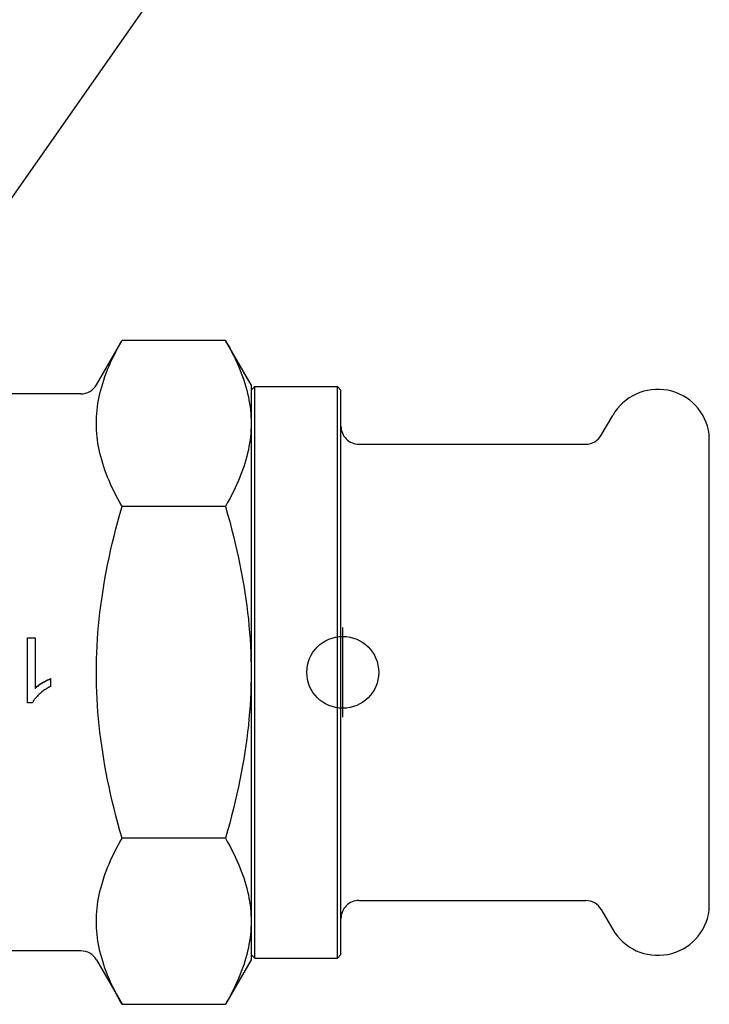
# Model space of a CAD drawing. Header units: millimetres. Extents: x -48 to 3548, y -17 to 396.
# Tile 12 of 26: x 238 to 277, y 155 to 210. Entities that reach past the tile are written whole.
import ezdxf

# ---------------------------------------------------------------- set-up
doc = ezdxf.new("R2010")
doc.units = ezdxf.units.MM
doc.layers.add('DETAIL', color=2, linetype='Continuous')
doc.layers.add('ORIGIN', color=6, linetype='Continuous')

msp = doc.modelspace()

# ---------------------------------------------------------------- linework, layer by layer
at = {"layer": 'DETAIL'}
for p, q in [((235.921, 196.763), (246.794, 212.292)), ((242.627, 189.206), (244.057, 191.681)), ((249.81, 191.681), (244.057, 191.681)), ((251.239, 189.206), (249.81, 191.681)), ((251.239, 189.206), (251.239, 187.062)), ((251.239, 188.906), (251.439, 189.106)), ((251.439, 157.306), (251.439, 189.106)), ((251.439, 189.106), (256.039, 189.106)), ((256.039, 157.306), (256.039, 189.106)), ((256.239, 188.906), (256.039, 189.106)), ((241.761, 188.706), (234.865, 188.706)), ((256.239, 157.506), (256.239, 188.906)), ((270.727, 186.405), (271.364, 187.508)), ((251.239, 187.062), (251.239, 173.206)), ((276.739, 159.956), (276.739, 186.456)), ((257.239, 185.906), (269.861, 185.906)), ((249.81, 182.443), (244.057, 182.443)), ((238.788, 171.513), (238.788, 175.131)), ((238.788, 175.131), (239.218, 175.131)), ((239.218, 175.131), (239.218, 172.311)), ((251.239, 173.206), (251.239, 159.349)), ((240.077, 172.856), (240.077, 172.845)), ((240.077, 172.845), (240.077, 172.416)), ((239.066, 171.513), (238.788, 171.513)), ((249.81, 163.968), (244.057, 163.968)), ((257.239, 160.506), (269.861, 160.506)), ((270.727, 160.006), (271.364, 158.903)), ((251.239, 159.349), (251.239, 157.206)), ((241.761, 157.706), (227.641, 157.706)), ((251.239, 157.506), (251.439, 157.306)), ((251.439, 157.306), (256.039, 157.306)), ((256.239, 157.506), (256.039, 157.306)), ((242.627, 157.206), (244.057, 154.73)), ((251.239, 157.206), (249.81, 154.73)), ((244.057, 154.73), (249.81, 154.73))]:
    msp.add_line(p, q, dxfattribs=at)
at = {"layer": 'DETAIL', "flags": 128}
for points in [[(242.627, 187.062), (242.63, 187.247), (242.637, 187.432), (242.65, 187.616), (242.667, 187.801), (242.689, 187.985), (242.716, 188.169), (242.747, 188.354), (242.784, 188.539), (242.825, 188.725), (242.871, 188.911), (242.922, 189.099), (242.978, 189.287), (243.039, 189.476), (243.105, 189.667), (243.176, 189.859), (243.252, 190.053), (243.333, 190.249), (243.42, 190.446), (243.512, 190.646), (243.61, 190.848), (243.713, 191.052), (243.821, 191.259), (243.936, 191.468), (244.057, 191.681)], [(249.81, 191.681), (249.93, 191.468), (250.045, 191.259), (250.154, 191.052), (250.257, 190.848), (250.354, 190.646), (250.446, 190.446), (250.533, 190.249), (250.614, 190.053), (250.69, 189.859), (250.761, 189.667), (250.827, 189.476), (250.888, 189.287), (250.944, 189.099), (250.995, 188.911), (251.041, 188.725), (251.083, 188.539), (251.119, 188.354), (251.151, 188.169), (251.178, 187.985), (251.2, 187.801), (251.217, 187.616), (251.229, 187.432), (251.236, 187.247), (251.239, 187.062)], [(244.057, 182.443), (243.936, 182.656), (243.821, 182.865), (243.713, 183.072), (243.61, 183.276), (243.512, 183.478), (243.42, 183.678), (243.333, 183.875), (243.252, 184.071), (243.176, 184.265), (243.105, 184.457), (243.039, 184.648), (242.978, 184.837), (242.922, 185.025), (242.871, 185.213), (242.825, 185.399), (242.784, 185.585), (242.747, 185.77), (242.716, 185.955), (242.689, 186.139), (242.667, 186.323), (242.65, 186.508), (242.637, 186.692), (242.63, 186.877), (242.627, 187.062)], [(251.239, 187.062), (251.236, 186.877), (251.229, 186.692), (251.217, 186.508), (251.2, 186.323), (251.178, 186.139), (251.151, 185.955), (251.119, 185.77), (251.083, 185.585), (251.041, 185.399), (250.995, 185.213), (250.944, 185.025), (250.888, 184.837), (250.827, 184.648), (250.761, 184.457), (250.69, 184.265), (250.614, 184.071), (250.533, 183.875), (250.446, 183.678), (250.354, 183.478), (250.257, 183.276), (250.154, 183.072), (250.045, 182.865), (249.93, 182.656), (249.81, 182.443)], [(242.627, 173.206), (242.63, 173.576), (242.637, 173.945), (242.65, 174.314), (242.667, 174.683), (242.689, 175.051), (242.716, 175.42), (242.747, 175.79), (242.784, 176.16), (242.825, 176.531), (242.871, 176.904), (242.922, 177.279), (242.978, 177.656), (243.039, 178.034), (243.105, 178.416), (243.176, 178.8), (243.252, 179.188), (243.333, 179.579), (243.42, 179.974), (243.512, 180.373), (243.61, 180.777), (243.713, 181.185), (243.821, 181.599), (243.936, 182.018), (244.057, 182.443)], [(249.81, 182.443), (249.93, 182.018), (250.045, 181.599), (250.154, 181.185), (250.257, 180.777), (250.354, 180.373), (250.446, 179.974), (250.533, 179.579), (250.614, 179.188), (250.69, 178.8), (250.761, 178.416), (250.827, 178.034), (250.888, 177.656), (250.944, 177.279), (250.995, 176.904), (251.041, 176.531), (251.083, 176.16), (251.119, 175.79), (251.151, 175.42), (251.178, 175.051), (251.2, 174.683), (251.217, 174.314), (251.229, 173.945), (251.236, 173.576), (251.239, 173.206)], [(244.057, 163.968), (243.936, 164.393), (243.821, 164.812), (243.713, 165.226), (243.61, 165.634), (243.512, 166.038), (243.42, 166.437), (243.333, 166.832), (243.252, 167.223), (243.176, 167.611), (243.105, 167.995), (243.039, 168.377), (242.978, 168.756), (242.922, 169.132), (242.871, 169.507), (242.825, 169.88), (242.784, 170.251), (242.747, 170.622), (242.716, 170.991), (242.689, 171.36), (242.667, 171.728), (242.65, 172.097), (242.637, 172.466), (242.63, 172.835), (242.627, 173.206)], [(251.239, 173.206), (251.236, 172.835), (251.229, 172.466), (251.217, 172.097), (251.2, 171.728), (251.178, 171.36), (251.151, 170.991), (251.119, 170.622), (251.083, 170.251), (251.041, 169.88), (250.995, 169.507), (250.944, 169.132), (250.888, 168.756), (250.827, 168.377), (250.761, 167.995), (250.69, 167.611), (250.614, 167.223), (250.533, 166.832), (250.446, 166.437), (250.354, 166.038), (250.257, 165.634), (250.154, 165.226), (250.045, 164.812), (249.93, 164.393), (249.81, 163.968)], [(239.218, 172.339), (239.244, 172.364), (239.272, 172.388), (239.301, 172.413), (239.332, 172.437), (239.364, 172.462), (239.397, 172.486), (239.432, 172.511), (239.468, 172.535), (239.505, 172.56), (239.543, 172.584), (239.583, 172.609), (239.625, 172.634), (239.666, 172.658), (239.707, 172.681), (239.748, 172.703), (239.787, 172.724), (239.826, 172.744), (239.864, 172.763), (239.901, 172.781), (239.938, 172.798), (239.974, 172.814), (240.009, 172.829), (240.043, 172.843), (240.077, 172.856)], [(239.218, 172.311), (239.244, 172.336), (239.272, 172.362), (239.301, 172.387), (239.332, 172.412), (239.364, 172.438), (239.397, 172.463), (239.432, 172.488), (239.468, 172.514), (239.505, 172.539), (239.543, 172.564), (239.583, 172.59), (239.625, 172.615), (239.666, 172.64), (239.707, 172.664), (239.748, 172.687), (239.787, 172.709), (239.826, 172.729), (239.864, 172.749), (239.901, 172.768), (239.938, 172.785), (239.974, 172.802), (240.009, 172.817), (240.043, 172.832), (240.077, 172.845)], [(240.077, 172.416), (240.018, 172.386), (239.959, 172.356), (239.903, 172.324), (239.847, 172.292), (239.793, 172.258), (239.739, 172.224), (239.688, 172.188), (239.637, 172.151), (239.588, 172.113), (239.54, 172.075), (239.493, 172.035), (239.447, 171.994), (239.404, 171.953), (239.362, 171.911), (239.322, 171.871), (239.285, 171.83), (239.25, 171.79), (239.217, 171.749), (239.187, 171.709), (239.158, 171.67), (239.132, 171.63), (239.108, 171.591), (239.086, 171.552), (239.066, 171.513)], [(242.627, 159.349), (242.63, 159.534), (242.637, 159.719), (242.65, 159.903), (242.667, 160.088), (242.689, 160.272), (242.716, 160.456), (242.747, 160.641), (242.784, 160.826), (242.825, 161.012), (242.871, 161.199), (242.922, 161.386), (242.978, 161.574), (243.039, 161.764), (243.105, 161.954), (243.176, 162.147), (243.252, 162.34), (243.333, 162.536), (243.42, 162.733), (243.512, 162.933), (243.61, 163.135), (243.713, 163.339), (243.821, 163.546), (243.936, 163.755), (244.057, 163.968)], [(249.81, 163.968), (249.93, 163.755), (250.045, 163.546), (250.154, 163.339), (250.257, 163.135), (250.354, 162.933), (250.446, 162.733), (250.533, 162.536), (250.614, 162.34), (250.69, 162.147), (250.761, 161.954), (250.827, 161.764), (250.888, 161.574), (250.944, 161.386), (250.995, 161.199), (251.041, 161.012), (251.083, 160.826), (251.119, 160.641), (251.151, 160.456), (251.178, 160.272), (251.2, 160.088), (251.217, 159.903), (251.229, 159.719), (251.236, 159.534), (251.239, 159.349)], [(244.057, 154.73), (243.936, 154.943), (243.821, 155.153), (243.713, 155.359), (243.61, 155.564), (243.512, 155.765), (243.42, 155.965), (243.333, 156.162), (243.252, 156.358), (243.176, 156.552), (243.105, 156.744), (243.039, 156.935), (242.978, 157.124), (242.922, 157.313), (242.871, 157.5), (242.825, 157.686), (242.784, 157.872), (242.747, 158.057), (242.716, 158.242), (242.689, 158.426), (242.667, 158.611), (242.65, 158.795), (242.637, 158.979), (242.63, 159.164), (242.627, 159.349)], [(251.239, 159.349), (251.236, 159.164), (251.229, 158.979), (251.217, 158.795), (251.2, 158.611), (251.178, 158.426), (251.151, 158.242), (251.119, 158.057), (251.083, 157.872), (251.041, 157.686), (250.995, 157.5), (250.944, 157.313), (250.888, 157.124), (250.827, 156.935), (250.761, 156.744), (250.69, 156.552), (250.614, 156.358), (250.533, 156.162), (250.446, 155.965), (250.354, 155.765), (250.257, 155.564), (250.154, 155.359), (250.045, 155.153), (249.93, 154.943), (249.81, 154.73)]]:
    msp.add_lwpolyline(points, dxfattribs=at)
at = {"layer": 'DETAIL'}
for centre, radius, start, end in [((241.761, 189.706), 1, 270, 330), ((273.871, 186.061), 2.895, 78.9193, 149.9999), ((273.871, 186.061), 2.895, 7.84, 78.9184), ((257.239, 186.905), 1, 180, 270.0029), ((269.862, 186.905), 1, 269.9852, 329.9991), ((257.239, 159.506), 1, 89.9971, 180), ((269.862, 159.506), 1, 30.0009, 90.0148), ((273.871, 160.351), 2.895, 281.0816, 352.16), ((273.871, 160.351), 2.895, 210.0001, 281.0807), ((241.761, 156.706), 1, 30, 90)]:
    msp.add_arc(centre, radius, start, end, dxfattribs=at)
at = {"layer": 'ORIGIN'}
msp.add_line((256.339, 170.706), (256.339, 175.706), dxfattribs=at)
msp.add_circle((256.339, 173.206), 2, dxfattribs=at)

doc.saveas('drawing.dxf')
